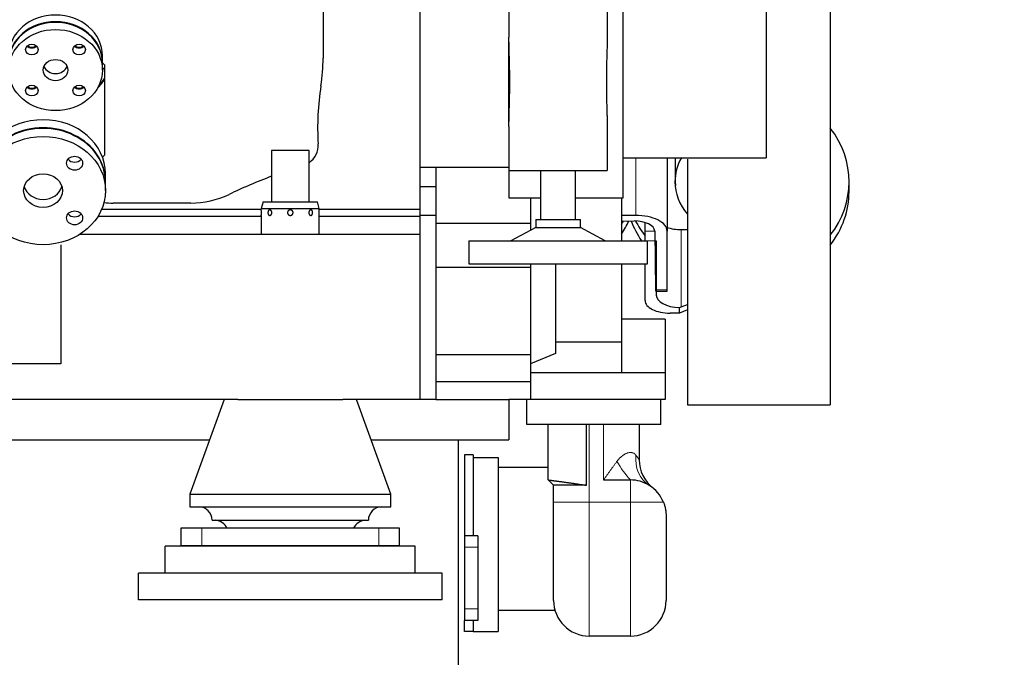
# Model space of a CAD drawing. Header units: inches. Extents: x 0 to 23760, y -13 to 16800.
# Tile 115 of 223: x 6465 to 7568, y 11810 to 12524. Entities that reach past the tile are written whole.
import ezdxf

# ---------------------------------------------------------------- set-up
doc = ezdxf.new("R2010")
doc.units = ezdxf.units.IN
doc.layers.add('254', color=7, linetype='Continuous', true_color=0xffffff)
doc.styles.add('latin_extended', font='simplex.shx')
doc.dimstyles.get("Standard").update_dxf_attribs({"dimtxt": 0.18, "dimasz": 0.18, "dimexe": 0.18, "dimexo": 0.0625, "dimgap": 0.09, "dimtad": 0, "dimtih": 1, "dimtoh": 1, "dimdec": 4, "dimzin": 0, "dimdsep": 46, "dimtxsty": 'Standard', "dimcen": 0.09, "dimadec": 0, "dimazin": 0, "dimtfac": 1, "dimtdec": 4, "dimtofl": 0, "dimtmove": 0, "dimatfit": 3, "dimfxl": 1, "dimtolj": 1, "dimtzin": 0, "dimarcsym": 0})

# ---------------------------------------------------------------- blocks, each defined once
blk = doc.blocks.new('_U9')
at = {"layer": '254', "color": 3, "linetype": 'Continuous', "lineweight": 13, "transparency": 16777216}
for p, q in [((8900.8, 13916.5), (8900.8, 10741)), ((1781.2, 12180.5), (1781.2, 10741)), ((1921.2, 10781), (8760.8, 10781))]:
    blk.add_line(p, q, dxfattribs=at)
at = {"layer": '254', "color": 3, "transparency": 16777216}
for points in [[(1921.2, 10804.3), (1921.2, 10757.7), (1781.2, 10781)], [(8760.8, 10757.7), (8760.8, 10804.3), (8900.8, 10781)]]:
    blk.add_solid(points, dxfattribs=at)
at = {"layer": 'Defpoints', "color": 0, "transparency": 16777216}
for p in [(8900.8, 13956.5), (1781.2, 12220.5), (8900.8, 10781)]:
    blk.add_point(p, dxfattribs=at)
at = {"layer": '254', "color": 2, "lineweight": 13, "transparency": 16777216, "insert": (5107.7, 10991), "char_height": 140, "attachment_point": 1, "style": 'latin_extended'}
blk.add_mtext('\\A1;7120', dxfattribs=at)
blk = doc.blocks.new('_U15')
at = {"layer": '254', "color": 3, "linetype": 'Continuous', "lineweight": 13, "transparency": 16777216}
for p, q in [((6912.7, 12351.5), (6912.7, 15704.5)), ((7549.6, 15304.5), (7549.6, 15704.5)), ((7052.7, 15664.5), (7409.6, 15664.5))]:
    blk.add_line(p, q, dxfattribs=at)
at = {"layer": '254', "color": 3, "transparency": 16777216}
for points in [[(7052.7, 15687.9), (7052.7, 15641.2), (6912.7, 15664.5)], [(7409.6, 15641.2), (7409.6, 15687.9), (7549.6, 15664.5)]]:
    blk.add_solid(points, dxfattribs=at)
at = {"layer": 'Defpoints', "color": 0, "transparency": 16777216}
for p in [(7549.6, 15664.5), (7549.6, 15264.5), (6912.7, 12311.5)]:
    blk.add_point(p, dxfattribs=at)
at = {"layer": '254', "color": 2, "lineweight": 13, "transparency": 16777216, "insert": (7051.2, 15874.5), "char_height": 140, "attachment_point": 1, "style": 'latin_extended'}
blk.add_mtext('\\A1;637', dxfattribs=at)

msp = doc.modelspace()

# ---------------------------------------------------------------- linework, layer by layer
at = {"layer": '254', "color": 2, "linetype": 'Continuous', "lineweight": 25}
for p, q in [((6912.739, 12752.471), (6912.739, 12311.542)), ((7372.739, 12748.518), (7372.739, 12092.518)), ((6804.477, 12585.837), (6804.477, 12481.199)), ((7140.739, 12324.518), (7140.739, 12584.518)), ((7012.739, 12554.318), (7012.739, 12504.518)), ((7122.739, 12554.318), (7122.739, 12504.518)), ((7300.739, 12535.42), (7300.739, 12369.518)), ((7012.739, 12404.518), (7012.739, 12504.518)), ((6557.219, 12476.518), (6557.219, 12484.018)), ((6557.219, 12475.77), (6559.719, 12473.605)), ((6557.219, 12467.768), (6557.219, 12475.768)), ((6557.219, 12470.595), (6559.719, 12468.43)), ((6559.719, 12473.605), (6559.719, 12468.43)), ((6559.719, 12468.43), (6559.719, 12458.309)), ((6559.719, 12457.484), (6559.719, 12458.309)), ((6559.719, 12457.484), (6559.719, 12372.342)), ((7012.739, 12404.518), (7012.739, 12355.218)), ((7122.739, 12404.518), (7122.739, 12355.218)), ((6788.739, 12377.518), (6746.739, 12377.518)), ((6746.739, 12377.518), (6746.739, 12320.019)), ((6788.739, 12320.019), (6788.739, 12377.518)), ((6559.719, 12372.342), (6557.326, 12370.27)), ((7140.739, 12369.518), (7300.739, 12369.518)), ((7189.853, 12369.517), (7189.853, 12287.439)), ((7189.853, 12369.517), (7189.853, 12287.439)), ((7212.739, 12368.055), (7212.739, 12092.518)), ((7012.739, 12358.544), (6912.739, 12358.544)), ((6930.739, 12358.543), (6930.739, 12336.994)), ((7012.739, 12355.218), (7012.739, 12324.518)), ((7012.739, 12355.218), (7122.739, 12355.218)), ((7048.239, 12355.218), (7048.239, 12300.505)), ((7087.239, 12300.505), (7087.239, 12355.218)), ((6560.763, 12342.508), (6560.763, 12351.508)), ((6560.763, 12332.758), (6560.763, 12341.758)), ((6930.739, 12336.994), (6912.739, 12336.994)), ((6930.739, 12336.994), (6930.739, 12304.653)), ((7393.739, 12331.715), (7393.74, 12342.713)), ((7393.739, 12331.715), (7393.74, 12342.713)), ((7012.739, 12324.518), (7048.239, 12324.518)), ((7036.739, 12324.519), (7036.739, 12295.792)), ((7087.237, 12324.518), (7140.739, 12324.518)), ((7138.739, 12324.525), (7138.739, 12276.566)), ((6735.391, 12311.542), (6556.293, 12311.542)), ((6656.175, 12318.78), (6569.302, 12318.78)), ((6737.239, 12320.018), (6735.239, 12312.554)), ((6735.239, 12312.554), (6800.239, 12312.554)), ((6737.239, 12320.018), (6798.239, 12320.018)), ((6800.239, 12312.554), (6798.239, 12320.018)), ((6912.739, 12311.542), (6800.235, 12311.542)), ((6800.239, 12310.932), (6800.239, 12312.554)), ((6912.739, 12311.542), (6912.739, 12304.769)), ((6735.197, 12303.526), (6552.078, 12303.526)), ((6735.239, 12304.918), (6735.239, 12283.518)), ((6912.739, 12303.526), (6800.235, 12303.526)), ((6800.239, 12283.518), (6800.239, 12304.918)), ((6912.739, 12304.769), (6912.739, 12304.653)), ((6912.739, 12304.653), (6912.739, 12304.022)), ((6930.739, 12304.653), (6912.739, 12304.653)), ((6912.739, 12304.023), (6912.739, 12303.526)), ((6912.739, 12303.526), (6912.739, 12283.518)), ((6930.739, 12304.653), (6930.739, 12098.518)), ((7042.718, 12300.505), (7042.718, 12291.264)), ((7042.718, 12300.505), (7092.759, 12300.505)), ((7092.759, 12291.264), (7092.759, 12300.505)), ((7154.853, 12304.937), (7138.738, 12304.937)), ((7154.853, 12304.937), (7138.738, 12304.937)), ((7036.739, 12295.792), (6930.739, 12295.792)), ((7042.718, 12291.264), (7014.895, 12276.563)), ((7036.739, 12295.792), (7036.739, 12288.104)), ((7042.718, 12291.264), (7092.759, 12291.264)), ((7120.583, 12276.563), (7092.759, 12291.264)), ((7138.738, 12298.628), (7152.854, 12298.671)), ((7138.738, 12298.628), (7152.854, 12298.671)), ((7165.239, 12287.442), (7165.239, 12296.907)), ((7165.239, 12287.442), (7165.239, 12296.907)), ((7205.739, 12289.049), (7212.74, 12289.049)), ((7205.739, 12289.049), (7212.74, 12289.049)), ((6912.739, 12283.518), (6531.587, 12283.518)), ((6912.739, 12283.518), (6912.739, 12098.518)), ((7165.239, 12276.514), (7165.239, 12287.442)), ((7165.239, 12276.514), (7165.239, 12287.442)), ((7175.993, 12287.242), (7176.793, 12221.5)), ((7175.993, 12287.242), (7176.793, 12221.5)), ((7189.853, 12221.447), (7189.853, 12287.439)), ((7189.853, 12221.447), (7189.853, 12287.439)), ((6510.739, 12271.918), (6510.739, 12138.518)), ((6967.693, 12276.563), (6967.693, 12250.71)), ((6967.693, 12276.563), (7167.784, 12276.563)), ((7167.784, 12250.71), (7167.784, 12276.563)), ((7177.739, 12276.514), (7177.739, 12215.576)), ((7177.739, 12276.514), (7177.739, 12215.576)), ((7036.739, 12246.518), (6930.739, 12246.518)), ((6967.693, 12250.71), (7167.784, 12250.71)), ((7036.739, 12250.71), (7036.739, 12246.518)), ((7036.739, 12246.518), (7036.739, 12148.518)), ((7064.739, 12250.71), (7064.739, 12150.116)), ((7138.739, 12250.713), (7138.739, 12162.822)), ((7165.239, 12209.424), (7165.239, 12250.71)), ((7165.239, 12209.424), (7165.239, 12250.71)), ((7177.739, 12220.156), (7189.853, 12220.107)), ((7177.739, 12220.156), (7189.853, 12220.107)), ((7189.853, 12220.107), (7189.853, 12221.447)), ((7189.853, 12220.107), (7189.853, 12221.447)), ((7203.739, 12195.426), (7203.739, 12201.613)), ((7203.739, 12195.426), (7203.739, 12201.613)), ((7205.739, 12202.391), (7212.739, 12205.239)), ((7205.739, 12202.391), (7212.739, 12205.239)), ((7203.739, 12195.426), (7193.239, 12195.426)), ((7203.739, 12195.426), (7193.239, 12195.426)), ((7212.74, 12199.088), (7203.739, 12195.426)), ((7212.74, 12199.088), (7203.739, 12195.426)), ((7187.739, 12188.517), (7138.739, 12188.517)), ((7187.739, 12188.517), (7187.739, 12128.517)), ((7138.739, 12162.822), (7064.738, 12162.822)), ((7138.739, 12162.822), (7138.739, 12128.517)), ((7036.739, 12148.518), (6930.739, 12148.518)), ((7064.739, 12150.116), (7036.739, 12138.518)), ((7036.739, 12148.518), (7036.739, 12118.466)), ((6510.739, 12138.518), (6400.739, 12138.518)), ((7187.739, 12128.517), (7036.743, 12128.517)), ((7187.739, 12128.517), (7187.739, 12098.518)), ((7036.739, 12118.466), (6930.739, 12118.466)), ((7036.739, 12118.466), (7036.739, 12098.518)), ((6708.935, 12098.518), (6341.465, 12098.518)), ((6693.739, 12098.518), (6655.239, 11992.518)), ((6708.992, 12098.518), (6826.49, 12098.518)), ((6912.739, 12098.518), (6826.432, 12098.518)), ((6880.239, 11992.518), (6841.739, 12098.518)), ((6930.739, 12098.518), (6912.739, 12098.518)), ((6930.727, 12098.518), (7012.739, 12098.518)), ((7036.739, 12098.518), (7012.738, 12098.518)), ((7012.739, 12098.518), (7012.739, 12053.518)), ((7032.739, 12070.518), (7032.739, 12098.518)), ((7182.739, 12098.518), (7036.739, 12098.518)), ((7187.739, 12098.518), (7036.743, 12098.518)), ((7182.739, 12070.518), (7182.739, 12098.518)), ((7212.739, 12092.518), (7372.739, 12092.518)), ((7182.739, 12070.518), (7032.739, 12070.518)), ((7056.739, 12008.518), (7056.739, 12070.518)), ((7099.739, 12002.518), (7099.739, 12070.518)), ((7158.739, 12070.518), (7158.739, 12030.968)), ((6373.047, 12053.518), (6677.387, 12053.518)), ((6858.079, 12053.518), (7012.739, 12053.518)), ((6955.739, 12053.516), (6955.739, 11673.076)), ((6962.739, 12036.518), (6962.739, 11946.018)), ((6972.739, 12036.518), (6962.739, 12036.518)), ((6972.739, 12036.518), (6972.739, 12033.517)), ((6972.739, 12033.518), (6972.739, 11946.018)), ((6972.739, 12033.518), (7000.739, 12033.518)), ((7000.739, 12033.518), (7000.739, 11838.518)), ((7056.741, 12022.618), (7000.739, 12022.618)), ((7056.739, 12008.518), (7062.739, 12002.518)), ((7099.739, 12002.518), (7062.739, 12002.518)), ((7062.739, 11983.518), (7062.739, 12002.518)), ((7118.739, 12008.518), (7148.739, 12008.518)), ((6655.239, 11992.518), (6880.239, 11992.518)), ((6655.239, 11992.518), (6655.239, 11978.286)), ((6880.239, 11978.286), (6880.239, 11992.518)), ((7062.739, 11873.518), (7062.739, 11983.518)), ((6655.239, 11978.286), (6880.239, 11978.286)), ((6680.239, 11963.286), (6855.239, 11963.286)), ((7188.739, 11968.518), (7188.739, 11873.518)), ((6668.545, 11954.518), (6645.239, 11954.518)), ((6645.239, 11954.518), (6645.239, 11934.518)), ((6866.932, 11954.518), (6668.545, 11954.518)), ((6890.239, 11954.518), (6866.932, 11954.518)), ((6890.239, 11934.518), (6890.239, 11954.518)), ((6962.739, 11946.018), (6962.739, 11933.018)), ((6977.739, 11946.018), (6962.739, 11946.018)), ((6977.739, 11946.018), (6977.739, 11933.018)), ((6907.739, 11934.218), (6627.739, 11934.218)), ((6627.739, 11904.218), (6627.739, 11934.218)), ((6668.545, 11934.518), (6645.239, 11934.518)), ((6866.932, 11934.518), (6668.545, 11934.518)), ((6890.239, 11934.518), (6866.932, 11934.518)), ((6907.739, 11904.218), (6907.739, 11934.218)), ((6962.739, 11933.018), (6962.739, 11864.018)), ((6977.739, 11933.018), (6977.739, 11864.018)), ((6597.739, 11874.218), (6597.739, 11904.218)), ((6937.739, 11904.218), (6597.739, 11904.218)), ((6907.739, 11904.218), (6627.739, 11904.218)), ((6937.739, 11874.218), (6937.739, 11904.218)), ((6937.739, 11874.218), (6597.739, 11874.218)), ((6962.739, 11864.018), (6962.739, 11851.018)), ((6977.739, 11864.018), (6977.739, 11851.018)), ((7000.739, 11862.618), (7064.246, 11862.618)), ((6977.739, 11851.018), (6962.739, 11851.018)), ((6962.739, 11838.518), (6962.739, 11851.018)), ((6972.739, 11851.019), (6972.739, 11838.518)), ((6972.739, 11838.518), (6962.739, 11838.518)), ((6972.739, 11838.518), (7000.739, 11838.518)), ((7148.739, 11833.518), (7102.739, 11833.518))]:
    msp.add_line(p, q, dxfattribs=at)
at = {"layer": '254', "color": 110, "linetype": 'Continuous', "lineweight": 13}
for p, q in [((7154.853, 12304.937), (7154.853, 12369.519)), ((7154.853, 12304.937), (7154.853, 12369.519)), ((7205.739, 12289.049), (7205.739, 12202.391)), ((7205.739, 12289.049), (7205.739, 12202.391)), ((7165.239, 12287.442), (7175.987, 12287.442)), ((7165.239, 12287.442), (7175.987, 12287.442)), ((7177.739, 12276.514), (7167.784, 12276.514)), ((7177.739, 12276.514), (7167.784, 12276.514)), ((7176.793, 12221.5), (7189.853, 12221.447)), ((7176.793, 12221.5), (7189.853, 12221.447)), ((7102.739, 12070.518), (7102.739, 11983.518)), ((7118.739, 12008.518), (7118.739, 12070.518)), ((7148.739, 11983.518), (7148.739, 12008.518)), ((7102.739, 11983.518), (7062.739, 11983.518)), ((7102.739, 11833.518), (7102.739, 11983.518)), ((7102.739, 11983.518), (7148.739, 11983.518)), ((7148.739, 11833.518), (7148.739, 11983.518)), ((7185.82, 11983.518), (7148.739, 11983.518)), ((6668.545, 11934.518), (6668.545, 11954.518)), ((6866.932, 11934.518), (6866.932, 11954.518)), ((6977.739, 11933.018), (6962.739, 11933.018)), ((6977.739, 11864.018), (6962.739, 11864.018))]:
    msp.add_line(p, q, dxfattribs=at)
at = {"layer": '254', "color": 2, "linetype": 'Continuous', "lineweight": 25}
for centre, radius, start, end in [((6604.739, 12481.199), 199.738, 351.037476, 0), ((7098.634, 12403.305), 300.262, 171.037476, 183.501302), ((6775.239, 12383.518), 23.738, 304.661264, 3.501302), ((6957.714, 11786.795), 600.262, 110.5774, 115.516412), ((6656.175, 12418.518), 99.738, 270, 295.516412), ((6569.302, 12418.518), 99.738, 264.082186, 270), ((7198.739, 12030.968), 40, 180, 231.317813), ((7148.739, 11968.518), 40, 57.942071, 90), ((7148.739, 11968.518), 40, 22.024313, 57.942071), ((6665.239, 11963.286), 15, 0, 90), ((6870.239, 11963.286), 15, 90, 180), ((6683.074, 11948.331), 15, 24.359101, 85.546788), ((6852.403, 11948.331), 15, 94.453212, 155.640899), ((7102.739, 11873.518), 40, 180, 270), ((7148.739, 11873.518), 40, 270, 0)]:
    msp.add_arc(centre, radius, start, end, dxfattribs=at)
for centre, major_axis, ratio, start_param, end_param in [((6504.719, 12484.018), (52.5, 0), 0.8660254, 0.00005513, 3.14153747), ((6504.719, 12476.518), (52.5, 0), 0.8660254, 0, 3.14159265), ((6504.719, 12475.768), (-52.5, 0), 0.8660254, 4.71238898, 6.28318531), ((6504.719, 12475.768), (-52.5, 0), 0.8660254, 3.14159265, 4.71238898), ((6478.202, 12498.732), (-7, 0), 0.8660254, 0.72060281, 2.42098984), ((6478.202, 12499.482), (-7, 0), 0.8660254, 0.80630939, 2.33538144), ((6531.235, 12498.732), (7, 0), 0.8660254, 3.86219547, 5.56258249), ((6531.235, 12499.482), (-7, 0), 0.8660254, 0.80630939, 2.33538144), ((6504.719, 12475.768), (-13.75, 0), 0.8660254, 0.34262995, 2.7989627), ((6504.719, 12483.193), (62.5, 0), 0.8660254, 5.56366495, 5.78825118), ((6504.719, 12484.018), (-62.5, 0), 0.8660254, 2.44654816, 2.64665853), ((6478.202, 12452.804), (7, 0), 0.8660254, 3.86219547, 5.56258249), ((6478.202, 12453.554), (-7, 0), 0.8660254, 0.80630939, 2.33538144), ((6531.235, 12452.804), (7, 0), 0.8660254, 3.86219547, 5.56258249), ((6531.235, 12453.554), (-7, 0), 0.8660254, 0.80630939, 2.33538144), ((6490.763, 12351.508), (-70, 0), 0.8660254, 3.14163175, 6.28318465), ((6490.763, 12342.508), (-70, 0), 0.8660254, 3.14159265, 6.28318531), ((6490.763, 12341.758), (-70, 0), 0.8660254, 3.14159265, 6.28318531), ((7268.74, 12342.724), (-125, 0.011), 0.86605817, 2.55360154, 3.72973529), ((7268.74, 12342.724), (-125, 0.011), 0.86605817, 2.55360154, 3.72973529), ((6526.119, 12372.376), (-9, 0), 0.8660254, 0.61545764, 2.52603684), ((7268.74, 12342.724), (70, -0.006), 0.86605817, 2.68387946, 3.14166841), ((7268.74, 12342.724), (70, -0.006), 0.86605817, 2.68387946, 3.14166841), ((6490.763, 12341.758), (-21.75, 0), 0.8660254, 0.24131359, 2.90037724), ((7268.74, 12342.724), (70, -0.006), 0.86605817, 3.14166841, 3.78520403), ((7268.74, 12342.724), (70, -0.006), 0.86605817, 3.14166841, 3.78520403), ((7268.739, 12331.725), (70, -0.006), 0.86605817, 3.00157301, 3.0506604), ((7268.739, 12331.725), (70, -0.006), 0.86605817, 3.00157301, 3.0506604), ((7268.739, 12331.725), (-125, 0.011), 0.86605817, 2.55360154, 3.14166841), ((7268.739, 12331.725), (-125, 0.011), 0.86605817, 2.55360154, 3.14166841), ((6526.119, 12311.139), (-9, 0), 0.8660254, 0.61545764, 2.52603684), ((7154.853, 12287.439), (35, 0), 0.49994324, 0, 1.57079633), ((7154.853, 12287.439), (35, 0), 0.49994324, 0, 1.57079633), ((7030.739, 12338.518), (125, 0), 0.8660254, 5.75549592, 5.90599784), ((7030.739, 12338.518), (125, 0), 0.8660254, 5.75549592, 5.90599784), ((7030.739, 12349.518), (125, 0), 0.8660254, 5.75549592, 5.79378408), ((7030.739, 12349.518), (125, 0), 0.8660254, 5.75549592, 5.79378408), ((7268.739, 12331.725), (-125, 0.011), 0.86605817, 0.31050438, 0.53483373), ((7268.739, 12331.725), (-125, 0.011), 0.86605817, 0.31050438, 0.53483373), ((7152.994, 12287.172), (-23, 0), 0.49994324, 3.14767161, 4.71846793), ((7152.994, 12287.172), (-23, 0), 0.49994324, 3.14767161, 4.71846793), ((7268.74, 12342.724), (-125, 0.011), 0.86605817, 0.41947838, 0.59540757), ((7268.74, 12342.724), (-125, 0.011), 0.86605817, 0.41947838, 0.59540757), ((7205.739, 12303.048), (28, 0), 0.49994324, 4.10910502, 4.71238898), ((7205.739, 12303.048), (28, 0), 0.49994324, 4.10910502, 4.71238898), ((7176.793, 12230.16), (-0.03, 10), 0.00526496, 2.6180081, 3.14157388), ((7176.793, 12230.16), (-0.03, 10), 0.00526496, 2.6180081, 3.14157388), ((7205.739, 12215.576), (-28, 0), 0.49994324, 0, 1.49930688), ((7205.739, 12215.576), (-28, 0), 0.49994324, 0, 1.49930688), ((7193.239, 12209.424), (28, 0), 0.49994324, 3.14159265, 4.71238898), ((7193.239, 12209.424), (28, 0), 0.49994324, 3.14159265, 4.71238898), ((7205.739, 12216.389), (27.39, 14.047), 0.41364927, 4.43186216, 4.50335163), ((7205.739, 12216.389), (27.39, 14.047), 0.41364933, 4.43186211, 4.50335156)]:
    msp.add_ellipse(centre, major_axis=major_axis, ratio=ratio, start_param=start_param, end_param=end_param, dxfattribs=at)
for centre, major_axis in [((6504.719, 12467.768), (-52.5, 0)), ((6478.202, 12490.732), (-7, 0)), ((6531.235, 12490.732), (7, 0)), ((6504.719, 12467.768), (-13.75, 0)), ((6478.202, 12444.804), (7, 0)), ((6531.235, 12444.804), (7, 0)), ((6490.763, 12332.758), (-70, 0)), ((6526.119, 12363.376), (9, 0)), ((6490.763, 12332.758), (-21.75, 0)), ((6526.119, 12302.139), (9, 0))]:
    msp.add_ellipse(centre, major_axis=major_axis, ratio=0.8660254, dxfattribs=at)
at = {"layer": '254', "color": 110, "linetype": 'Continuous', "lineweight": 13}
for centre, major_axis, ratio, start_param, end_param in [((7191.201, 12036.319), (21.231, 33.9), 0.87547084, 2.07232298, 3.14159265), ((7148.739, 12029.326), (-22.13, 33.321), 0.31933056, 1.36181259, 2.01898095)]:
    msp.add_ellipse(centre, major_axis=major_axis, ratio=ratio, start_param=start_param, end_param=end_param, dxfattribs=at)
at = {"layer": '254', "color": 2, "linetype": 'Continuous', "lineweight": 25}
for points, knots in [([(7012.739, 12404.518), (7012.739, 12406.509), (7012.757, 12408.512), (7012.819, 12412.542), (7012.862, 12414.569), (7012.96, 12418.646), (7013.016, 12420.696), (7013.131, 12424.82), (7013.191, 12426.893), (7013.305, 12431.064), (7013.36, 12433.161), (7013.46, 12437.38), (7013.504, 12439.501), (7013.559, 12442.701), (7013.576, 12443.771), (7013.597, 12445.381), (7013.604, 12445.918), (7013.611, 12446.59), (7013.613, 12446.725), (7013.616, 12446.994), (7013.62, 12447.397), (7013.624, 12447.801), (7013.645, 12450.219), (7013.655, 12452.364), (7013.655, 12456.64), (7013.646, 12458.772), (7013.608, 12463.026), (7013.551, 12467.268), (7013.464, 12471.487), (7013.365, 12475.695), (7013.31, 12477.793), (7013.195, 12481.978), (7013.136, 12484.065), (7013.048, 12487.187), (7013.02, 12488.226), (7012.985, 12489.523), (7012.978, 12489.782), (7012.964, 12490.301), (7012.944, 12491.077), (7012.925, 12491.851), (7012.862, 12494.427), (7012.819, 12496.469), (7012.757, 12500.52), (7012.739, 12502.528), (7012.739, 12504.518)], [0, 0, 0, 0, 0.0625, 0.0625, 0.125, 0.125, 0.1875, 0.1875, 0.25, 0.25, 0.3125, 0.3125, 0.375, 0.375, 0.40625, 0.40625, 0.421875, 0.421875, 0.42578125, 0.42578125, 0.4296875, 0.4375, 0.4375, 0.5, 0.5, 0.5625, 0.5625, 0.625, 0.6875, 0.6875, 0.75, 0.75, 0.8125, 0.8125, 0.84375, 0.84375, 0.8515625, 0.8515625, 0.859375, 0.875, 0.875, 0.9375, 0.9375, 1, 1, 1, 1]), ([(7122.739, 12504.518), (7122.739, 12502.527), (7122.72, 12500.524), (7122.659, 12496.494), (7122.616, 12494.467), (7122.517, 12490.39), (7122.461, 12488.34), (7122.346, 12484.216), (7122.287, 12482.143), (7122.172, 12477.972), (7122.117, 12475.875), (7122.018, 12471.656), (7121.973, 12469.535), (7121.918, 12466.335), (7121.902, 12465.265), (7121.88, 12463.655), (7121.874, 12463.118), (7121.866, 12462.446), (7121.865, 12462.311), (7121.862, 12462.042), (7121.858, 12461.639), (7121.854, 12461.235), (7121.832, 12458.817), (7121.822, 12456.672), (7121.822, 12452.396), (7121.832, 12450.264), (7121.87, 12446.01), (7121.926, 12441.768), (7122.014, 12437.549), (7122.113, 12433.341), (7122.167, 12431.243), (7122.282, 12427.058), (7122.342, 12424.971), (7122.429, 12421.849), (7122.458, 12420.81), (7122.492, 12419.513), (7122.499, 12419.254), (7122.513, 12418.735), (7122.533, 12417.959), (7122.552, 12417.185), (7122.615, 12414.609), (7122.658, 12412.567), (7122.72, 12408.516), (7122.739, 12406.508), (7122.739, 12404.518)], [0, 0, 0, 0, 0.0625, 0.0625, 0.125, 0.125, 0.1875, 0.1875, 0.25, 0.25, 0.3125, 0.3125, 0.375, 0.375, 0.40625, 0.40625, 0.421875, 0.421875, 0.42578125, 0.42578125, 0.4296875, 0.4375, 0.4375, 0.5, 0.5, 0.5625, 0.5625, 0.625, 0.6875, 0.6875, 0.75, 0.75, 0.8125, 0.8125, 0.84375, 0.84375, 0.8515625, 0.8515625, 0.859375, 0.875, 0.875, 0.9375, 0.9375, 1, 1, 1, 1]), ([(7198.89, 12368.832), (7198.89, 12364.752), (7198.89, 12352.59), (7198.89, 12342.857), (7198.889, 12337.231)], [0, 0, 0, 0, 0.31831598, 1, 1, 1, 1]), ([(7198.89, 12368.832), (7198.89, 12364.752), (7198.89, 12352.59), (7198.89, 12342.857), (7198.889, 12337.231)], [0, 0, 0, 0, 0.31831598, 1, 1, 1, 1]), ([(6735.239, 12304.918), (6735.239, 12304.92), (6735.239, 12304.921), (6735.239, 12304.923), (6735.239, 12304.924), (6735.239, 12304.926), (6735.24, 12304.928), (6735.24, 12304.931), (6735.24, 12304.933), (6735.24, 12304.936), (6735.241, 12304.939), (6735.241, 12304.943), (6735.241, 12304.946), (6735.242, 12304.95), (6735.242, 12304.955), (6735.243, 12304.959), (6735.243, 12304.964), (6735.243, 12304.969), (6735.244, 12304.974), (6735.245, 12304.987), (6735.248, 12305.012), (6735.251, 12305.054), (6735.256, 12305.103), (6735.263, 12305.178), (6735.272, 12305.289), (6735.285, 12305.447), (6735.299, 12305.629), (6735.313, 12305.833), (6735.328, 12306.058), (6735.342, 12306.302), (6735.354, 12306.562), (6735.366, 12306.838), (6735.375, 12307.125), (6735.382, 12307.422), (6735.386, 12307.724), (6735.387, 12308.029), (6735.386, 12308.334), (6735.381, 12308.636), (6735.374, 12308.932), (6735.365, 12309.219), (6735.354, 12309.495), (6735.341, 12309.755), (6735.327, 12309.999), (6735.312, 12310.223), (6735.298, 12310.426), (6735.284, 12310.607), (6735.271, 12310.762), (6735.262, 12310.869), (6735.255, 12310.941), (6735.251, 12310.988), (6735.247, 12311.028), (6735.245, 12311.053), (6735.243, 12311.07), (6735.242, 12311.079), (6735.242, 12311.087), (6735.241, 12311.094), (6735.24, 12311.101), (6735.24, 12311.106), (6735.239, 12311.11), (6735.239, 12311.114), (6735.239, 12311.116), (6735.239, 12311.117), (6735.239, 12311.118), (6735.239, 12311.118)], [0, 0, 0, 0, 0.01444538, 0.01733091, 0.02021529, 0.02309874, 0.02598152, 0.02886385, 0.03174598, 0.03462814, 0.03751057, 0.04039351, 0.04327719, 0.04616186, 0.04904775, 0.0519351, 0.05482414, 0.05771511, 0.06060825, 0.06350379, 0.07940113, 0.09525998, 0.11111986, 0.12702023, 0.15838093, 0.1897649, 0.2208194, 0.25189392, 0.28291926, 0.31392903, 0.34516541, 0.37636805, 0.4077448, 0.43912696, 0.47045204, 0.50180365, 0.53317267, 0.56457794, 0.59589189, 0.62722642, 0.65858943, 0.68996968, 0.72115941, 0.75236294, 0.78364149, 0.81493491, 0.84609583, 0.87723857, 0.89274223, 0.90820896, 0.92367542, 0.93917827, 0.94484324, 0.95050064, 0.95615223, 0.96179981, 0.96744514, 0.97309002, 0.97873622, 0.98438555, 0.99003977, 0.99570067, 1, 1, 1, 1]), ([(6744.758, 12311.118), (6744.83, 12311.118), (6744.974, 12311.108), (6745.189, 12311.063), (6745.402, 12310.99), (6745.609, 12310.889), (6745.81, 12310.761), (6746.002, 12310.606), (6746.184, 12310.427), (6746.354, 12310.224), (6746.51, 12310), (6746.649, 12309.757), (6746.769, 12309.497), (6746.87, 12309.224), (6746.951, 12308.938), (6747.009, 12308.642), (6747.046, 12308.339), (6747.058, 12308.033), (6747.048, 12307.727), (6747.014, 12307.424), (6746.957, 12307.127), (6746.879, 12306.84), (6746.78, 12306.564), (6746.661, 12306.303), (6746.523, 12306.057), (6746.368, 12305.83), (6746.198, 12305.624), (6746.015, 12305.441), (6745.82, 12305.283), (6745.616, 12305.151), (6745.406, 12305.048), (6745.191, 12304.973), (6744.974, 12304.928), (6744.757, 12304.913), (6744.54, 12304.928), (6744.327, 12304.974), (6744.12, 12305.05), (6743.923, 12305.155), (6743.735, 12305.288), (6743.561, 12305.446), (6743.399, 12305.628), (6743.252, 12305.832), (6743.119, 12306.056), (6743.002, 12306.3), (6742.901, 12306.56), (6742.817, 12306.836), (6742.752, 12307.123), (6742.705, 12307.42), (6742.676, 12307.722), (6742.667, 12308.027), (6742.677, 12308.333), (6742.707, 12308.635), (6742.755, 12308.931), (6742.822, 12309.218), (6742.907, 12309.493), (6743.01, 12309.754), (6743.129, 12309.998), (6743.263, 12310.222), (6743.413, 12310.426), (6743.577, 12310.606), (6743.752, 12310.762), (6743.938, 12310.89), (6744.133, 12310.991), (6744.336, 12311.064), (6744.544, 12311.108), (6744.686, 12311.118), (6744.758, 12311.118)], [0, 0, 0, 0, 0.01563771, 0.03127333, 0.04673475, 0.06220007, 0.07763767, 0.09308243, 0.10864605, 0.12422453, 0.13983537, 0.15544035, 0.17099121, 0.18653685, 0.20217693, 0.21781857, 0.23351818, 0.24922921, 0.26491764, 0.28062467, 0.29629071, 0.31196498, 0.3275435, 0.34313166, 0.35877359, 0.37442414, 0.39013801, 0.40585274, 0.42156171, 0.43727041, 0.45296325, 0.46865214, 0.48432731, 0.50000528, 0.51584223, 0.53168238, 0.54752268, 0.56336438, 0.57901197, 0.59467165, 0.61016925, 0.62567689, 0.64116201, 0.65663929, 0.67223153, 0.68780702, 0.70348071, 0.71915846, 0.73480355, 0.75046184, 0.76613266, 0.7818216, 0.79746264, 0.81311394, 0.82878227, 0.84445945, 0.86004227, 0.87563197, 0.89125756, 0.90689053, 0.92245647, 0.93801332, 0.95347944, 0.96894502, 0.98447042, 1, 1, 1, 1]), ([(6767.739, 12311.118), (6767.84, 12311.118), (6768.044, 12311.108), (6768.344, 12311.063), (6768.638, 12310.99), (6768.922, 12310.889), (6769.195, 12310.761), (6769.454, 12310.606), (6769.698, 12310.427), (6769.924, 12310.224), (6770.129, 12310), (6770.311, 12309.756), (6770.469, 12309.497), (6770.6, 12309.223), (6770.705, 12308.937), (6770.78, 12308.641), (6770.827, 12308.339), (6770.844, 12308.033), (6770.83, 12307.727), (6770.786, 12307.424), (6770.713, 12307.127), (6770.611, 12306.84), (6770.482, 12306.564), (6770.327, 12306.302), (6770.146, 12306.057), (6769.942, 12305.83), (6769.716, 12305.624), (6769.471, 12305.441), (6769.208, 12305.283), (6768.932, 12305.151), (6768.644, 12305.048), (6768.347, 12304.973), (6768.044, 12304.928), (6767.738, 12304.913), (6767.43, 12304.928), (6767.124, 12304.974), (6766.825, 12305.05), (6766.535, 12305.156), (6766.259, 12305.288), (6765.999, 12305.446), (6765.756, 12305.629), (6765.534, 12305.833), (6765.332, 12306.057), (6765.152, 12306.301), (6764.997, 12306.561), (6764.867, 12306.837), (6764.765, 12307.124), (6764.692, 12307.421), (6764.648, 12307.723), (6764.634, 12308.028), (6764.65, 12308.333), (6764.696, 12308.636), (6764.771, 12308.932), (6764.875, 12309.219), (6765.007, 12309.494), (6765.165, 12309.755), (6765.347, 12309.998), (6765.552, 12310.223), (6765.779, 12310.426), (6766.024, 12310.606), (6766.285, 12310.762), (6766.559, 12310.89), (6766.844, 12310.991), (6767.137, 12311.064), (6767.436, 12311.108), (6767.638, 12311.118), (6767.739, 12311.118)], [0, 0, 0, 0, 0.01564228, 0.03128395, 0.04675049, 0.0622208, 0.07766032, 0.0931069, 0.10866916, 0.12424595, 0.13985699, 0.15546202, 0.1710129, 0.18655857, 0.20219857, 0.21784014, 0.23353748, 0.2492464, 0.26493344, 0.28063911, 0.29630262, 0.31197435, 0.32755118, 0.34313763, 0.35877871, 0.37442845, 0.3901416, 0.40585561, 0.42156402, 0.43727217, 0.4529645, 0.46865288, 0.48432757, 0.50000506, 0.51584781, 0.53169375, 0.54753993, 0.56338793, 0.57904211, 0.59470808, 0.61021075, 0.62572341, 0.64121257, 0.65669395, 0.67228946, 0.68786826, 0.70353909, 0.71921319, 0.73485692, 0.75051388, 0.76618125, 0.78186672, 0.79750553, 0.81315461, 0.82881921, 0.84449253, 0.86007103, 0.87565641, 0.89127855, 0.90690811, 0.92247111, 0.93802503, 0.95348826, 0.96895094, 0.98447338, 1, 1, 1, 1]), ([(6790.72, 12311.118), (6790.791, 12311.118), (6790.934, 12311.108), (6791.144, 12311.063), (6791.347, 12310.99), (6791.541, 12310.889), (6791.726, 12310.761), (6791.9, 12310.607), (6792.063, 12310.427), (6792.213, 12310.224), (6792.348, 12310), (6792.467, 12309.757), (6792.569, 12309.498), (6792.654, 12309.224), (6792.721, 12308.938), (6792.77, 12308.642), (6792.8, 12308.339), (6792.81, 12308.034), (6792.801, 12307.727), (6792.773, 12307.424), (6792.727, 12307.127), (6792.661, 12306.84), (6792.578, 12306.564), (6792.477, 12306.303), (6792.359, 12306.057), (6792.225, 12305.83), (6792.076, 12305.624), (6791.912, 12305.441), (6791.736, 12305.283), (6791.548, 12305.151), (6791.351, 12305.048), (6791.146, 12304.973), (6790.935, 12304.928), (6790.719, 12304.913), (6790.501, 12304.928), (6790.282, 12304.974), (6790.065, 12305.05), (6789.854, 12305.155), (6789.65, 12305.288), (6789.458, 12305.446), (6789.276, 12305.627), (6789.109, 12305.831), (6788.956, 12306.056), (6788.819, 12306.299), (6788.7, 12306.559), (6788.6, 12306.834), (6788.521, 12307.122), (6788.464, 12307.418), (6788.43, 12307.721), (6788.419, 12308.026), (6788.431, 12308.332), (6788.467, 12308.634), (6788.525, 12308.93), (6788.605, 12309.217), (6788.706, 12309.493), (6788.827, 12309.754), (6788.966, 12309.998), (6789.121, 12310.222), (6789.292, 12310.426), (6789.475, 12310.606), (6789.669, 12310.761), (6789.87, 12310.89), (6790.078, 12310.991), (6790.29, 12311.064), (6790.505, 12311.108), (6790.648, 12311.118), (6790.72, 12311.118)], [0, 0, 0, 0, 0.01563431, 0.03126542, 0.04672324, 0.06218506, 0.07762126, 0.09306469, 0.10862919, 0.12420869, 0.13981958, 0.15542459, 0.17097549, 0.18652115, 0.20216125, 0.2178029, 0.23350414, 0.24921668, 0.26490607, 0.28061406, 0.29628194, 0.31195806, 0.32753782, 0.34312722, 0.35876977, 0.3744209, 0.39013533, 0.40585062, 0.42156001, 0.43726914, 0.45296238, 0.46865166, 0.48432721, 0.50000555, 0.51583676, 0.53167117, 0.54750551, 0.56334075, 0.57898087, 0.59463346, 0.61012525, 0.62562717, 0.64110757, 0.65658007, 0.67216835, 0.68773982, 0.70341651, 0.71909816, 0.73474473, 0.75040447, 0.76607907, 0.78177177, 0.79741511, 0.81306869, 0.82874119, 0.84442269, 0.86001049, 0.87560516, 0.89123453, 0.90687125, 0.92244044, 0.93800053, 0.95346983, 0.96893859, 0.9844672, 1, 1, 1, 1]), ([(6800.239, 12304.918), (6800.239, 12304.918), (6800.239, 12304.918), (6800.238, 12304.928), (6800.233, 12304.974), (6800.226, 12305.05), (6800.217, 12305.156), (6800.205, 12305.288), (6800.192, 12305.446), (6800.178, 12305.628), (6800.164, 12305.832), (6800.15, 12306.057), (6800.136, 12306.3), (6800.123, 12306.56), (6800.112, 12306.836), (6800.102, 12307.123), (6800.096, 12307.42), (6800.091, 12307.722), (6800.09, 12308.027), (6800.092, 12308.333), (6800.096, 12308.635), (6800.103, 12308.931), (6800.112, 12309.218), (6800.124, 12309.494), (6800.137, 12309.754), (6800.151, 12309.998), (6800.165, 12310.223), (6800.18, 12310.426), (6800.194, 12310.606), (6800.207, 12310.762), (6800.218, 12310.89), (6800.227, 12310.991), (6800.234, 12311.064), (6800.238, 12311.108), (6800.239, 12311.118), (6800.239, 12311.118)], [0, 0, 0, 0, 0.00001043, 0.03168756, 0.06337106, 0.09505499, 0.12674201, 0.15804134, 0.18936466, 0.2203631, 0.25138158, 0.28235444, 0.31331167, 0.34449837, 0.37565161, 0.40699727, 0.43835053, 0.46963994, 0.50095576, 0.53229529, 0.56367103, 0.59495176, 0.62625301, 0.65758737, 0.68893934, 0.72010227, 0.75127897, 0.78252802, 0.81379185, 0.84492193, 0.87603383, 0.9069643, 0.93789368, 0.96894265, 1, 1, 1, 1]), ([(7056.739, 12008.518), (7056.741, 12008.518), (7056.759, 12008.515), (7056.829, 12008.506), (7056.936, 12008.492), (7057.201, 12008.458), (7057.571, 12008.409), (7058.044, 12008.347), (7058.43, 12008.297), (7058.746, 12008.255), (7058.856, 12008.241), (7059.027, 12008.219), (7059.086, 12008.211), (7059.204, 12008.195), (7059.506, 12008.156), (7060.093, 12008.078), (7060.969, 12007.963), (7061.937, 12007.835), (7062.997, 12007.694), (7064.148, 12007.541), (7064.977, 12007.431), (7065.515, 12007.359), (7065.624, 12007.344), (7065.843, 12007.315), (7066.173, 12007.27), (7066.51, 12007.225), (7067.193, 12007.134), (7068.128, 12007.008), (7069.598, 12006.809), (7071.138, 12006.6), (7072.746, 12006.381), (7073.864, 12006.227), (7074.721, 12006.109), (7075.009, 12006.07), (7075.446, 12006.01), (7075.592, 12005.989), (7075.886, 12005.949), (7076.623, 12005.847), (7077.967, 12005.661), (7079.799, 12005.405), (7081.67, 12005.142), (7083.58, 12004.873), (7085.528, 12004.596), (7086.853, 12004.406), (7087.606, 12004.298), (7087.69, 12004.286), (7087.858, 12004.262), (7087.942, 12004.25), (7088.194, 12004.214), (7088.698, 12004.141), (7089.203, 12004.068), (7090.214, 12003.922), (7091.564, 12003.726), (7093.597, 12003.429), (7095.636, 12003.129), (7097.683, 12002.826), (7099.053, 12002.621), (7099.739, 12002.518)], [0, 0, 0, 0, 0.02970035, 0.02970035, 0.06100034, 0.09230033, 0.12360032, 0.15490031, 0.1862003, 0.1862003, 0.20185029, 0.20185029, 0.20967529, 0.20967529, 0.21750029, 0.24880027, 0.28010026, 0.31140025, 0.34270024, 0.37400023, 0.40530022, 0.40530022, 0.41312521, 0.41312521, 0.42095021, 0.43660021, 0.43660021, 0.46790019, 0.49920018, 0.53050017, 0.56180016, 0.59310015, 0.59310015, 0.60875014, 0.60875014, 0.61657514, 0.61657514, 0.62440014, 0.65570013, 0.68700011, 0.7183001, 0.74960009, 0.78090008, 0.81220007, 0.81220007, 0.81611257, 0.81611257, 0.82002507, 0.82002507, 0.82785006, 0.84350006, 0.84350006, 0.87480005, 0.90610003, 0.93740002, 0.96870001, 1, 1, 1, 1]), ([(7185.82, 11983.518), (7186.076, 11982.885), (7186.313, 11982.252), (7186.751, 11980.989), (7186.952, 11980.358), (7187.32, 11979.097), (7187.487, 11978.468), (7187.788, 11977.211), (7187.922, 11976.583), (7188.278, 11974.705), (7188.452, 11973.458), (7188.625, 11971.596), (7188.668, 11970.978), (7188.703, 11970.206), (7188.71, 11970.052), (7188.72, 11969.744), (7188.729, 11969.437), (7188.736, 11969.053), (7188.738, 11968.785), (7188.738, 11968.652), (7188.739, 11968.585), (7188.739, 11968.556), (7188.739, 11968.542), (7188.739, 11968.537), (7188.739, 11968.527), (7188.739, 11968.523), (7188.739, 11968.518)], [0, 0, 0, 0, 0.125, 0.125, 0.25, 0.25, 0.375, 0.375, 0.5, 0.5, 0.75, 0.75, 0.875, 0.875, 0.90625, 0.90625, 0.9375, 0.96875, 0.984375, 0.9921875, 0.99609375, 0.99804688, 0.99804688, 0.99902344, 0.99902344, 1, 1, 1, 1])]:
    msp.add_open_spline(points, degree=3, knots=knots, dxfattribs=at)
at = {"layer": '254', "color": 110, "linetype": 'Continuous', "lineweight": 13}
for points, knots in [([(7133.739, 12029.326), (7133.842, 12029.462), (7133.945, 12029.598), (7134.154, 12029.868), (7134.26, 12030.002), (7134.577, 12030.4), (7134.792, 12030.662), (7135.444, 12031.433), (7135.889, 12031.93), (7136.801, 12032.889), (7137.267, 12033.351), (7137.982, 12034.015), (7138.223, 12034.232), (7138.589, 12034.55), (7138.711, 12034.654), (7138.957, 12034.862), (7139.081, 12034.964), (7139.702, 12035.468), (7140.204, 12035.847), (7140.965, 12036.377), (7141.22, 12036.548), (7141.604, 12036.794), (7141.733, 12036.874), (7141.99, 12037.031), (7142.119, 12037.108), (7142.762, 12037.483), (7143.275, 12037.752), (7144.296, 12038.227), (7144.805, 12038.434), (7145.563, 12038.695), (7145.815, 12038.774), (7146.191, 12038.879), (7146.317, 12038.912), (7146.504, 12038.959), (7146.567, 12038.974), (7146.692, 12039.003), (7146.754, 12039.017), (7147.313, 12039.136), (7147.798, 12039.206), (7148.508, 12039.258), (7148.741, 12039.266), (7149.03, 12039.265), (7149.087, 12039.264), (7149.202, 12039.262), (7149.259, 12039.26), (7149.43, 12039.252), (7149.542, 12039.245), (7150.098, 12039.198), (7150.524, 12039.126), (7151.339, 12038.916), (7151.729, 12038.778), (7152.474, 12038.441), (7152.829, 12038.241), (7153.21, 12037.982), (7153.252, 12037.952), (7153.336, 12037.893), (7153.46, 12037.803), (7153.744, 12037.583), (7153.975, 12037.381), (7154.425, 12036.957), (7154.706, 12036.649), (7154.97, 12036.319)], [0, 0, 0, 0, 0.015625, 0.015625, 0.03125, 0.03125, 0.0625, 0.0625, 0.125, 0.125, 0.1875, 0.1875, 0.21875, 0.21875, 0.234375, 0.234375, 0.25, 0.25, 0.3125, 0.3125, 0.34375, 0.34375, 0.359375, 0.359375, 0.375, 0.375, 0.4375, 0.4375, 0.5, 0.5, 0.53125, 0.53125, 0.546875, 0.546875, 0.5546875, 0.5546875, 0.5625, 0.5625, 0.625, 0.625, 0.65625, 0.65625, 0.6640625, 0.6640625, 0.671875, 0.671875, 0.6875, 0.6875, 0.75, 0.75, 0.8125, 0.8125, 0.875, 0.875, 0.8828125, 0.8828125, 0.890625, 0.90625, 0.9375, 0.9375, 1, 1, 1, 1]), ([(7154.97, 12036.319), (7155.259, 12035.957), (7155.534, 12035.602), (7156.053, 12034.915), (7156.299, 12034.582), (7156.644, 12034.104), (7156.755, 12033.948), (7156.916, 12033.719), (7156.969, 12033.644), (7157.073, 12033.496), (7157.123, 12033.423), (7157.371, 12033.064), (7157.552, 12032.797), (7157.879, 12032.308), (7158.024, 12032.087), (7158.277, 12031.697), (7158.385, 12031.529), (7158.494, 12031.356), (7158.525, 12031.308), (7158.553, 12031.263), (7158.571, 12031.235), (7158.58, 12031.221), (7158.621, 12031.155), (7158.649, 12031.111), (7158.716, 12031.005), (7158.739, 12030.968), (7158.739, 12030.968)], [0, 0, 0, 0, 0.12511263, 0.12511263, 0.25022527, 0.25022527, 0.31278159, 0.31278159, 0.34405974, 0.34405974, 0.3753379, 0.3753379, 0.50045054, 0.50045054, 0.62556317, 0.62556317, 0.7506758, 0.7506758, 0.78195396, 0.79759304, 0.79759304, 0.81323212, 0.81323212, 0.87578844, 0.87578844, 1, 1, 1, 1]), ([(7118.739, 12008.518), (7118.778, 12008.573), (7118.817, 12008.628), (7118.894, 12008.738), (7119.011, 12008.903), (7119.284, 12009.289), (7119.829, 12010.06), (7120.296, 12010.72), (7121.23, 12012.039), (7121.852, 12012.918), (7123.097, 12014.673), (7123.72, 12015.549), (7124.967, 12017.299), (7125.59, 12018.173), (7126.528, 12019.48), (7126.84, 12019.916), (7127.466, 12020.785), (7127.778, 12021.218), (7128.717, 12022.516), (7129.342, 12023.378), (7130.595, 12025.093), (7131.222, 12025.947), (7132.478, 12027.644), (7133.108, 12028.487), (7133.739, 12029.326)], [0, 0, 0, 0, 0.0078125, 0.0078125, 0.015625, 0.03125, 0.0625, 0.125, 0.125, 0.25, 0.25, 0.375, 0.375, 0.5, 0.5, 0.5625, 0.5625, 0.625, 0.625, 0.75, 0.75, 0.875, 0.875, 1, 1, 1, 1])]:
    msp.add_open_spline(points, degree=3, knots=knots, dxfattribs=at)

# ---------------------------------------------------------------- dimensions: what is measured, and where the dimension line sits
at = {"layer": '254', "color": 2, "linetype": 'Continuous', "lineweight": 13}
for base, p1, p2, picture, middle in [((7549.632, 15664.527), (6912.739, 12311.542), (7549.632, 15264.527), '_U15', (7231.185, 15664.527)), ((8900.829, 10780.999), (1781.157, 12220.518), (8900.829, 13956.518), '_U9', (5340.993, 10780.999))]:
    dim = msp.add_linear_dim(base=base, p1=p1, p2=p2, dimstyle='Standard', override={"dimscale": 40, "dimtxt": 3.5, "dimasz": 3.5, "dimexe": 1, "dimexo": 1, "dimgap": 1.75, "dimtad": 1, "dimtih": 1, "dimtoh": 0, "dimdec": 0, "dimlfac": 1, "dimzin": 8, "dimdsep": 46, "dimlunit": 2, "dimtxsty": 'latin_extended', "dimsah": 1, "dimse1": 0, "dimse2": 0, "dimsd1": 0, "dimsd2": 0, "dimclrd": 3, "dimclre": 3, "dimclrt": 2, "dimtol": 0, "dimtm": -0.1, "dimtfac": 0.714286, "dimtdec": 3, "dimtofl": 1, "dimtmove": 0, "dimtzin": 8, "dimlwd": 13, "dimlwe": 13}, dxfattribs=at)
    dim.commit()
    dim.dimension.update_dxf_attribs({"geometry": picture, "text_midpoint": middle, "dimtype": 160})

doc.saveas('drawing.dxf')
